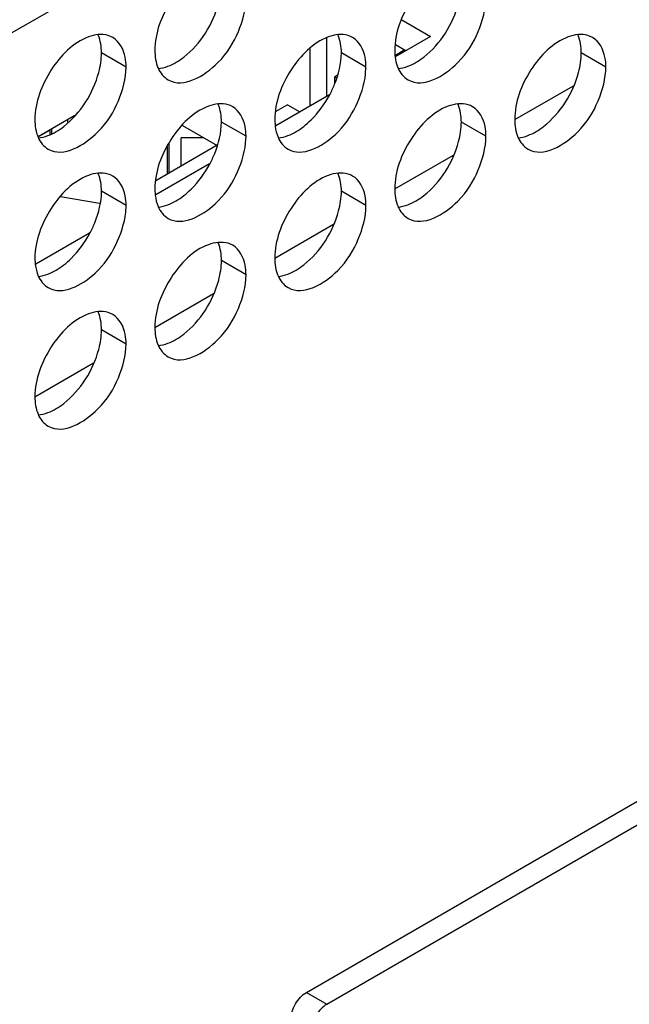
# Model space of a CAD drawing. Header units: inches. Extents: x 0 to 34, y 0 to 22.
# Tile 86 of 116: x 18.282 to 18.562, y 18.547 to 19. Entities that reach past the tile are written whole.
import ezdxf

# ---------------------------------------------------------------- set-up
doc = ezdxf.new("R2010")
doc.units = ezdxf.units.IN
doc.header["$LTSCALE"] = 1.87
doc.header["$MEASUREMENT"] = 0
doc.layers.get('0').update_dxf_attribs({"linetype": 'CONTINUOUS'})
doc.layers.add('02___PRT_ALL_AXES', color=7, linetype='CONTINUOUS')

msp = doc.modelspace()

# ---------------------------------------------------------------- linework, layer by layer
at = {"color": 3, "linetype": 'CONTINUOUS'}
for p, q in [((17.22836, 18.38837), (19.06012, 19.446)), ((18.45489, 18.98895), (18.45962, 18.98622))]:
    msp.add_line(p, q, dxfattribs=at)
at = {"color": 7, "linetype": 'CONTINUOUS'}
for p, q in [((18.45771, 19.00038), (18.47094, 18.99275)), ((18.42315, 18.96516), (18.42315, 18.99207)), ((18.47094, 18.99275), (18.45495, 18.98352)), ((18.41549, 18.96073), (18.41549, 18.98717)), ((18.45915, 18.98649), (18.45487, 18.98402)), ((18.42814, 18.97485), (18.42677, 18.97406)), ((18.42677, 18.97406), (18.42764, 18.97356)), ((18.42677, 18.97406), (18.42677, 18.97132)), ((18.42444, 18.96591), (18.39975, 18.95165)), ((18.50969, 18.95443), (18.53667, 18.97001)), ((18.40512, 18.96128), (18.39981, 18.95822)), ((18.40512, 18.96128), (18.41078, 18.95801)), ((18.29031, 18.94663), (18.30731, 18.95645)), ((18.30408, 18.95322), (18.30408, 18.95458)), ((18.2904, 18.9465), (18.29573, 18.94954)), ((18.29573, 18.94976), (18.29573, 18.9476)), ((18.29666, 18.94813), (18.29666, 18.95029)), ((18.35677, 18.95179), (18.37277, 18.94255)), ((18.35066, 18.92984), (18.35066, 18.94356)), ((18.36665, 18.94609), (18.35623, 18.94609)), ((18.35623, 18.93306), (18.35623, 18.94609)), ((18.3728, 18.94262), (18.34455, 18.92631)), ((18.34974, 18.94212), (18.34974, 18.92931)), ((18.36924, 18.93403), (18.34454, 18.91977)), ((18.45449, 18.92256), (18.48146, 18.93813)), ((18.31852, 18.91579), (18.30058, 18.91893)), ((18.31404, 18.90216), (18.28934, 18.8879)), ((18.39929, 18.89068), (18.42626, 18.90626)), ((18.34408, 18.85881), (18.37106, 18.87438)), ((18.28888, 18.82693), (18.31585, 18.84251)), ((18.41381, 18.5527), (18.81215, 18.78314)), ((18.42324, 18.54726), (18.82157, 18.77769)), ((18.41381, 18.5527), (18.42324, 18.54726))]:
    msp.add_line(p, q, dxfattribs=at)
for points, knots in [([(18.40675, 18.54045), (18.40674, 18.54161), (18.40718, 18.54405), (18.40869, 18.54749), (18.41091, 18.55052), (18.41281, 18.55212), (18.41381, 18.5527)], [0, 0, 0, 0, 0.237125, 0.499873, 0.76269, 1, 1, 1, 1]), ([(18.42324, 18.54726), (18.42223, 18.54668), (18.42033, 18.54508), (18.41812, 18.54204), (18.41661, 18.53861), (18.41617, 18.53616), (18.41617, 18.53501)], [0, 0, 0, 0, 0.237311, 0.500127, 0.762875, 1, 1, 1, 1])]:
    msp.add_open_spline(points, degree=3, knots=knots, dxfattribs=at)
at = {"layer": '02___PRT_ALL_AXES', "color": 3, "linetype": 'CONTINUOUS'}
for p, q in [((18.32034, 18.99357), (18.31804, 18.99357)), ((18.43075, 18.99358), (18.42845, 18.99357)), ((18.54115, 18.99359), (18.53886, 18.99358)), ((18.44106, 18.97546), (18.44124, 18.97866)), ((18.37554, 18.9617), (18.37325, 18.9617)), ((18.48595, 18.96171), (18.48365, 18.96171)), ((18.39928, 18.95443), (18.39945, 18.95143)), ((18.38586, 18.94358), (18.38603, 18.94678)), ((18.32034, 18.92983), (18.31804, 18.92983)), ((18.43075, 18.92984), (18.42845, 18.92983)), ((18.34408, 18.92256), (18.34425, 18.91956)), ((18.33065, 18.91171), (18.33083, 18.91491)), ((18.37554, 18.89796), (18.37325, 18.89796)), ((18.28887, 18.89069), (18.28905, 18.88769)), ((18.32034, 18.86609), (18.31804, 18.86608))]:
    msp.add_line(p, q, dxfattribs=at)
at = {"layer": '02___PRT_ALL_AXES', "color": 7, "linetype": 'CONTINUOUS'}
for p, q in [((18.33083, 18.97865), (18.31951, 18.98518)), ((18.44124, 18.97866), (18.42992, 18.98519)), ((18.55164, 18.97866), (18.54033, 18.9852)), ((18.38603, 18.94678), (18.37472, 18.95332)), ((18.49644, 18.94679), (18.48513, 18.95332)), ((18.33083, 18.91491), (18.31951, 18.92144)), ((18.44124, 18.91492), (18.42992, 18.92145)), ((18.38603, 18.88304), (18.37472, 18.88957)), ((18.33083, 18.85117), (18.31951, 18.8577))]:
    msp.add_line(p, q, dxfattribs=at)
at = {"layer": '02___PRT_ALL_AXES', "color": 3, "linetype": 'CONTINUOUS'}
for points, knots in [([(18.3687, 19.02437), (18.36155, 19.0217), (18.34988, 19.00966), (18.34408, 18.99433), (18.34408, 18.9863)], [0, 0, 0, 0, 0.487378, 1, 1, 1, 1]), ([(18.4791, 19.02438), (18.47196, 19.02171), (18.46029, 19.00967), (18.45448, 18.99433), (18.45448, 18.98631)], [0, 0, 0, 0, 0.487378, 1, 1, 1, 1]), ([(18.35021, 18.97273), (18.3572, 18.96869), (18.37361, 18.97849), (18.38288, 18.99411), (18.38603, 19.00523), (18.38603, 19.01053)], [0, 0, 0, 0, 0.422551, 0.72235, 1, 1, 1, 1]), ([(18.46062, 18.97274), (18.4676, 18.9687), (18.48402, 18.9785), (18.49329, 18.99412), (18.49644, 19.00523), (18.49644, 19.01053)], [0, 0, 0, 0, 0.422551, 0.72235, 1, 1, 1, 1]), ([(18.31349, 18.9925), (18.30635, 18.98983), (18.29468, 18.97779), (18.28887, 18.96245), (18.28887, 18.95443)], [0, 0, 0, 0, 0.487378, 1, 1, 1, 1]), ([(18.33083, 18.97865), (18.33083, 18.98015), (18.33049, 18.98517), (18.32779, 18.99043), (18.32469, 18.99223)], [0, 0, 0, 0, 0.295172, 1, 1, 1, 1]), ([(18.4239, 18.9925), (18.41675, 18.98983), (18.40509, 18.97779), (18.39928, 18.96246), (18.39928, 18.95443)], [0, 0, 0, 0, 0.487378, 1, 1, 1, 1]), ([(18.44124, 18.97866), (18.44124, 18.98016), (18.4409, 18.98517), (18.4382, 18.99044), (18.4351, 18.99223)], [0, 0, 0, 0, 0.295172, 1, 1, 1, 1]), ([(18.53431, 18.99251), (18.52716, 18.98984), (18.5155, 18.9778), (18.50969, 18.96247), (18.50969, 18.95444)], [0, 0, 0, 0, 0.487378, 1, 1, 1, 1]), ([(18.55164, 18.97866), (18.55164, 18.98016), (18.55131, 18.98518), (18.54861, 18.99044), (18.54551, 18.99224)], [0, 0, 0, 0, 0.295172, 1, 1, 1, 1]), ([(18.29501, 18.94085), (18.30199, 18.93682), (18.31841, 18.94662), (18.32768, 18.96224), (18.33083, 18.97335), (18.33083, 18.97865)], [0, 0, 0, 0, 0.422551, 0.72235, 1, 1, 1, 1]), ([(18.40541, 18.94086), (18.41194, 18.93709), (18.42739, 18.94545), (18.43689, 18.95993), (18.44052, 18.9703), (18.44106, 18.97546)], [0, 0, 0, 0, 0.416245, 0.713456, 1, 1, 1, 1]), ([(18.51582, 18.94087), (18.52281, 18.93683), (18.53922, 18.94663), (18.54849, 18.96225), (18.55164, 18.97336), (18.55164, 18.97866)], [0, 0, 0, 0, 0.422551, 0.72235, 1, 1, 1, 1]), ([(18.3687, 18.96063), (18.36155, 18.95796), (18.34988, 18.94592), (18.34408, 18.93059), (18.34408, 18.92256)], [0, 0, 0, 0, 0.487378, 1, 1, 1, 1]), ([(18.38603, 18.94678), (18.38603, 18.94828), (18.3857, 18.9533), (18.383, 18.95856), (18.3799, 18.96036)], [0, 0, 0, 0, 0.295172, 1, 1, 1, 1]), ([(18.4791, 18.96064), (18.47196, 18.95796), (18.46029, 18.94593), (18.45448, 18.93059), (18.45448, 18.92257)], [0, 0, 0, 0, 0.487378, 1, 1, 1, 1]), ([(18.49644, 18.94679), (18.49644, 18.94829), (18.49611, 18.9533), (18.49341, 18.95857), (18.49031, 18.96036)], [0, 0, 0, 0, 0.295172, 1, 1, 1, 1]), ([(18.35021, 18.90899), (18.35673, 18.90522), (18.37219, 18.91358), (18.38168, 18.92806), (18.38531, 18.93842), (18.38586, 18.94358)], [0, 0, 0, 0, 0.416245, 0.713456, 1, 1, 1, 1]), ([(18.46062, 18.90899), (18.4676, 18.90496), (18.48402, 18.91476), (18.49329, 18.93038), (18.49644, 18.94149), (18.49644, 18.94679)], [0, 0, 0, 0, 0.422551, 0.72235, 1, 1, 1, 1]), ([(18.31349, 18.92876), (18.30635, 18.92608), (18.29468, 18.91405), (18.28887, 18.89871), (18.28887, 18.89069)], [0, 0, 0, 0, 0.487378, 1, 1, 1, 1]), ([(18.33083, 18.91491), (18.33083, 18.91641), (18.33049, 18.92142), (18.32779, 18.92669), (18.32469, 18.92848)], [0, 0, 0, 0, 0.295172, 1, 1, 1, 1]), ([(18.4239, 18.92876), (18.41675, 18.92609), (18.40509, 18.91405), (18.39928, 18.89872), (18.39928, 18.89069)], [0, 0, 0, 0, 0.487378, 1, 1, 1, 1]), ([(18.44124, 18.91492), (18.44124, 18.91642), (18.4409, 18.92143), (18.4382, 18.9267), (18.4351, 18.92849)], [0, 0, 0, 0, 0.295172, 1, 1, 1, 1]), ([(18.29501, 18.87711), (18.30153, 18.87334), (18.31698, 18.88171), (18.32648, 18.89618), (18.33011, 18.90655), (18.33065, 18.91171)], [0, 0, 0, 0, 0.416245, 0.713456, 1, 1, 1, 1]), ([(18.40541, 18.87712), (18.4124, 18.87308), (18.42881, 18.88288), (18.43809, 18.8985), (18.44124, 18.90962), (18.44124, 18.91492)], [0, 0, 0, 0, 0.422551, 0.72235, 1, 1, 1, 1]), ([(18.3687, 18.89689), (18.36155, 18.89422), (18.34988, 18.88218), (18.34408, 18.86684), (18.34408, 18.85882)], [0, 0, 0, 0, 0.487378, 1, 1, 1, 1]), ([(18.38603, 18.88304), (18.38603, 18.88454), (18.3857, 18.88956), (18.383, 18.89482), (18.3799, 18.89662)], [0, 0, 0, 0, 0.295172, 1, 1, 1, 1]), ([(18.35021, 18.84525), (18.3572, 18.84121), (18.37361, 18.85101), (18.38288, 18.86663), (18.38603, 18.87774), (18.38603, 18.88304)], [0, 0, 0, 0, 0.422551, 0.72235, 1, 1, 1, 1]), ([(18.31349, 18.86501), (18.30635, 18.86234), (18.29468, 18.8503), (18.28887, 18.83497), (18.28887, 18.82694)], [0, 0, 0, 0, 0.487378, 1, 1, 1, 1]), ([(18.33083, 18.85117), (18.33083, 18.85267), (18.33049, 18.85768), (18.32779, 18.86295), (18.32469, 18.86474)], [0, 0, 0, 0, 0.295172, 1, 1, 1, 1]), ([(18.29501, 18.81337), (18.30199, 18.80933), (18.31841, 18.81913), (18.32768, 18.83475), (18.33083, 18.84587), (18.33083, 18.85117)], [0, 0, 0, 0, 0.422551, 0.72235, 1, 1, 1, 1])]:
    msp.add_open_spline(points, degree=3, knots=knots, dxfattribs=at)
at = {"layer": '02___PRT_ALL_AXES', "color": 7, "linetype": 'CONTINUOUS'}
for points, knots in [([(18.35738, 18.9832), (18.36516, 18.98927), (18.37267, 19.00121), (18.37472, 19.01402), (18.37472, 19.01706)], [0, 0, 0, 0, 0.764744, 1, 1, 1, 1]), ([(18.46779, 18.9832), (18.47556, 18.98927), (18.48308, 19.00122), (18.48513, 19.01403), (18.48513, 19.01706)], [0, 0, 0, 0, 0.764744, 1, 1, 1, 1]), ([(18.30218, 18.95132), (18.30995, 18.95739), (18.31747, 18.96934), (18.31951, 18.98215), (18.31951, 18.98518)], [0, 0, 0, 0, 0.764744, 1, 1, 1, 1]), ([(18.42453, 18.96587), (18.42538, 18.96745), (18.42824, 18.97352), (18.42992, 18.98027), (18.42992, 18.98519)], [0, 0, 0, 0, 0.267353, 1, 1, 1, 1]), ([(18.52299, 18.95133), (18.53077, 18.95741), (18.53828, 18.96935), (18.54033, 18.98216), (18.54033, 18.9852)], [0, 0, 0, 0, 0.764744, 1, 1, 1, 1]), ([(18.41259, 18.95133), (18.41376, 18.95225), (18.41848, 18.95643), (18.42225, 18.96163), (18.42453, 18.96587)], [0, 0, 0, 0, 0.236999, 1, 1, 1, 1]), ([(18.36933, 18.93399), (18.37018, 18.93557), (18.37304, 18.94165), (18.37472, 18.94839), (18.37472, 18.95332)], [0, 0, 0, 0, 0.267353, 1, 1, 1, 1]), ([(18.46779, 18.91946), (18.47556, 18.92553), (18.48308, 18.93748), (18.48513, 18.95029), (18.48513, 18.95332)], [0, 0, 0, 0, 0.764744, 1, 1, 1, 1]), ([(18.35738, 18.91945), (18.35856, 18.92037), (18.36327, 18.92456), (18.36705, 18.92976), (18.36933, 18.93399)], [0, 0, 0, 0, 0.236999, 1, 1, 1, 1]), ([(18.31412, 18.90212), (18.31497, 18.9037), (18.31784, 18.90977), (18.31951, 18.91652), (18.31951, 18.92144)], [0, 0, 0, 0, 0.267353, 1, 1, 1, 1]), ([(18.41259, 18.88759), (18.42036, 18.89366), (18.42788, 18.9056), (18.42992, 18.91841), (18.42992, 18.92145)], [0, 0, 0, 0, 0.764744, 1, 1, 1, 1]), ([(18.30218, 18.88758), (18.30335, 18.8885), (18.30807, 18.89269), (18.31184, 18.89789), (18.31412, 18.90212)], [0, 0, 0, 0, 0.236999, 1, 1, 1, 1]), ([(18.35738, 18.85571), (18.36516, 18.86178), (18.37267, 18.87373), (18.37472, 18.88654), (18.37472, 18.88957)], [0, 0, 0, 0, 0.764744, 1, 1, 1, 1]), ([(18.30218, 18.82384), (18.30995, 18.82991), (18.31747, 18.84185), (18.31951, 18.85467), (18.31951, 18.8577)], [0, 0, 0, 0, 0.764744, 1, 1, 1, 1])]:
    msp.add_open_spline(points, degree=3, knots=knots, dxfattribs=at)
at = {"layer": '02___PRT_ALL_AXES', "color": 3, "linetype": 'CONTINUOUS'}
for points in [[(18.31804, 18.99357), (18.31649, 18.99343), (18.31495, 18.99304), (18.31349, 18.9925)], [(18.32469, 18.99223), (18.32338, 18.99299), (18.32185, 18.99344), (18.32034, 18.99357)], [(18.42845, 18.99357), (18.4269, 18.99344), (18.42536, 18.99305), (18.4239, 18.9925)], [(18.4351, 18.99223), (18.43379, 18.99299), (18.43226, 18.99344), (18.43075, 18.99358)], [(18.53886, 18.99358), (18.53731, 18.99344), (18.53577, 18.99305), (18.53431, 18.99251)], [(18.54551, 18.99224), (18.54419, 18.993), (18.54267, 18.99345), (18.54115, 18.99359)], [(18.34408, 18.9863), (18.34408, 18.98355), (18.34448, 18.98072), (18.34557, 18.97819)], [(18.45448, 18.98631), (18.45448, 18.98356), (18.45489, 18.98072), (18.45598, 18.9782)], [(18.34557, 18.97819), (18.34651, 18.976), (18.34814, 18.97393), (18.35021, 18.97273)], [(18.45598, 18.9782), (18.45692, 18.976), (18.45855, 18.97393), (18.46062, 18.97274)], [(18.37325, 18.9617), (18.37169, 18.96156), (18.37016, 18.96117), (18.3687, 18.96063)], [(18.3799, 18.96036), (18.37858, 18.96112), (18.37706, 18.96157), (18.37554, 18.9617)], [(18.48365, 18.96171), (18.4821, 18.96157), (18.48056, 18.96118), (18.4791, 18.96064)], [(18.49031, 18.96036), (18.48899, 18.96112), (18.48746, 18.96158), (18.48595, 18.96171)], [(18.28887, 18.95443), (18.28887, 18.95168), (18.28928, 18.94884), (18.29036, 18.94632)], [(18.50969, 18.95444), (18.50969, 18.95169), (18.51009, 18.94886), (18.51118, 18.94633)], [(18.39945, 18.95143), (18.39966, 18.94969), (18.40008, 18.94794), (18.40077, 18.94633)], [(18.29036, 18.94632), (18.29131, 18.94412), (18.29294, 18.94205), (18.29501, 18.94085)], [(18.40077, 18.94633), (18.40172, 18.94413), (18.40334, 18.94206), (18.40541, 18.94086)], [(18.51118, 18.94633), (18.51212, 18.94414), (18.51375, 18.94206), (18.51582, 18.94087)], [(18.31804, 18.92983), (18.31649, 18.92969), (18.31495, 18.9293), (18.31349, 18.92876)], [(18.32469, 18.92848), (18.32338, 18.92924), (18.32185, 18.9297), (18.32034, 18.92983)], [(18.42845, 18.92983), (18.4269, 18.9297), (18.42536, 18.92931), (18.4239, 18.92876)], [(18.4351, 18.92849), (18.43379, 18.92925), (18.43226, 18.9297), (18.43075, 18.92984)], [(18.45448, 18.92257), (18.45448, 18.91982), (18.45489, 18.91698), (18.45598, 18.91446)], [(18.34425, 18.91956), (18.34446, 18.91781), (18.34487, 18.91607), (18.34557, 18.91445)], [(18.34557, 18.91445), (18.34651, 18.91226), (18.34814, 18.91018), (18.35021, 18.90899)], [(18.45598, 18.91446), (18.45692, 18.91226), (18.45855, 18.91019), (18.46062, 18.90899)], [(18.37325, 18.89796), (18.37169, 18.89782), (18.37016, 18.89743), (18.3687, 18.89689)], [(18.3799, 18.89662), (18.37858, 18.89738), (18.37706, 18.89783), (18.37554, 18.89796)], [(18.39928, 18.89069), (18.39928, 18.88794), (18.39968, 18.88511), (18.40077, 18.88258)], [(18.28905, 18.88769), (18.28926, 18.88594), (18.28967, 18.88419), (18.29036, 18.88258)], [(18.29036, 18.88258), (18.29131, 18.88038), (18.29294, 18.87831), (18.29501, 18.87711)], [(18.40077, 18.88258), (18.40172, 18.88039), (18.40334, 18.87832), (18.40541, 18.87712)], [(18.31804, 18.86608), (18.31649, 18.86595), (18.31495, 18.86556), (18.31349, 18.86501)], [(18.32469, 18.86474), (18.32338, 18.8655), (18.32185, 18.86595), (18.32034, 18.86609)], [(18.34408, 18.85882), (18.34408, 18.85607), (18.34448, 18.85323), (18.34557, 18.85071)], [(18.34557, 18.85071), (18.34651, 18.84851), (18.34814, 18.84644), (18.35021, 18.84525)], [(18.28887, 18.82694), (18.28887, 18.8242), (18.28928, 18.82136), (18.29036, 18.81884)], [(18.29036, 18.81884), (18.29131, 18.81664), (18.29294, 18.81457), (18.29501, 18.81337)]]:
    msp.add_open_spline(points, degree=3, dxfattribs=at)
at = {"layer": '02___PRT_ALL_AXES', "color": 7, "linetype": 'CONTINUOUS'}
for points in [[(18.31951, 18.98518), (18.31951, 18.98793), (18.31911, 18.99077), (18.31802, 18.99329)], [(18.42992, 18.98519), (18.42992, 18.98794), (18.42952, 18.99077), (18.42843, 18.9933)], [(18.54033, 18.9852), (18.54033, 18.98794), (18.53993, 18.99078), (18.53884, 18.9933)], [(18.3501, 18.97899), (18.35272, 18.97997), (18.35517, 18.98147), (18.35738, 18.9832)], [(18.46051, 18.979), (18.46313, 18.97998), (18.46558, 18.98148), (18.46779, 18.9832)], [(18.34555, 18.97792), (18.3471, 18.97806), (18.34864, 18.97844), (18.3501, 18.97899)], [(18.45596, 18.97792), (18.45751, 18.97806), (18.45905, 18.97845), (18.46051, 18.979)], [(18.37472, 18.95332), (18.37472, 18.95606), (18.37431, 18.9589), (18.37323, 18.96142)], [(18.48513, 18.95332), (18.48513, 18.95607), (18.48472, 18.95891), (18.48363, 18.96143)], [(18.29489, 18.94712), (18.29752, 18.9481), (18.29997, 18.9496), (18.30218, 18.95132)], [(18.4053, 18.94712), (18.40793, 18.9481), (18.41038, 18.9496), (18.41259, 18.95133)], [(18.51571, 18.94713), (18.51834, 18.94811), (18.52078, 18.94961), (18.52299, 18.95133)], [(18.29034, 18.94604), (18.2919, 18.94618), (18.29343, 18.94657), (18.29489, 18.94712)], [(18.40075, 18.94605), (18.4023, 18.94619), (18.40384, 18.94658), (18.4053, 18.94712)], [(18.51116, 18.94606), (18.51271, 18.94619), (18.51425, 18.94658), (18.51571, 18.94713)], [(18.31951, 18.92144), (18.31951, 18.92419), (18.31911, 18.92703), (18.31802, 18.92955)], [(18.42992, 18.92145), (18.42992, 18.9242), (18.42952, 18.92703), (18.42843, 18.92956)], [(18.3501, 18.91525), (18.35272, 18.91623), (18.35517, 18.91773), (18.35738, 18.91945)], [(18.46051, 18.91525), (18.46313, 18.91624), (18.46558, 18.91773), (18.46779, 18.91946)], [(18.34555, 18.91418), (18.3471, 18.91431), (18.34864, 18.9147), (18.3501, 18.91525)], [(18.45596, 18.91418), (18.45751, 18.91432), (18.45905, 18.91471), (18.46051, 18.91525)], [(18.37472, 18.88957), (18.37472, 18.89232), (18.37431, 18.89516), (18.37323, 18.89768)], [(18.29489, 18.88337), (18.29752, 18.88436), (18.29997, 18.88585), (18.30218, 18.88758)], [(18.4053, 18.88338), (18.40793, 18.88436), (18.41038, 18.88586), (18.41259, 18.88759)], [(18.29034, 18.8823), (18.2919, 18.88244), (18.29343, 18.88283), (18.29489, 18.88337)], [(18.40075, 18.88231), (18.4023, 18.88245), (18.40384, 18.88283), (18.4053, 18.88338)], [(18.31951, 18.8577), (18.31951, 18.86045), (18.31911, 18.86328), (18.31802, 18.86581)], [(18.3501, 18.85151), (18.35272, 18.85249), (18.35517, 18.85399), (18.35738, 18.85571)], [(18.34555, 18.85043), (18.3471, 18.85057), (18.34864, 18.85096), (18.3501, 18.85151)], [(18.29489, 18.81963), (18.29752, 18.82061), (18.29997, 18.82211), (18.30218, 18.82384)], [(18.29034, 18.81856), (18.2919, 18.8187), (18.29343, 18.81909), (18.29489, 18.81963)]]:
    msp.add_open_spline(points, degree=3, dxfattribs=at)

doc.saveas('drawing.dxf')
